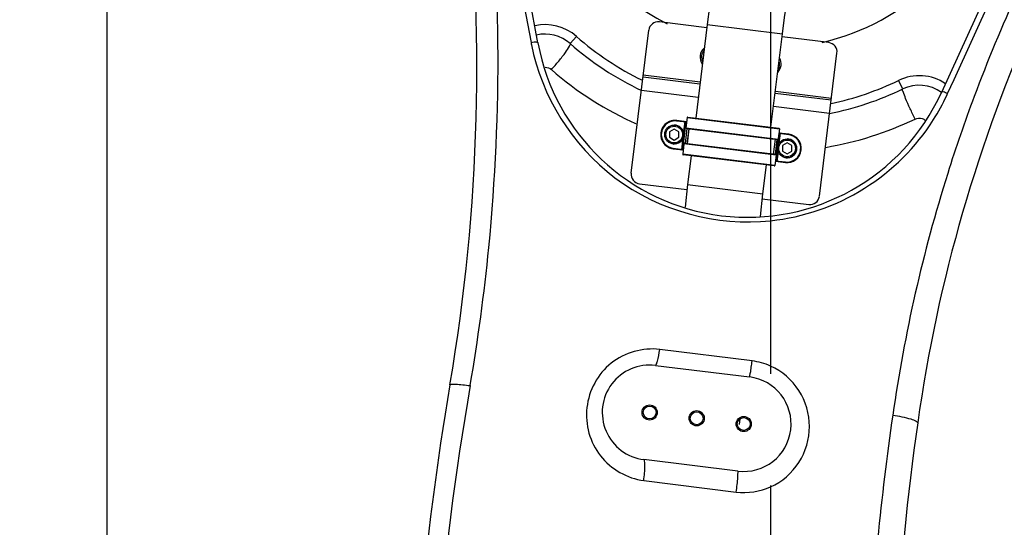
# Model space of a CAD drawing. Header units: millimetres. Extents: x 0 to 14268, y 0 to 10092.
# Tile 98 of 122: x 7475 to 7995, y 6768 to 7036. Entities that reach past the tile are written whole.
import ezdxf

# ---------------------------------------------------------------- set-up
doc = ezdxf.new("R2010")
doc.units = ezdxf.units.MM
doc.header["$LTSCALE"] = 784.74
doc.linetypes.add('CENTER', pattern=[0.6, 0.375, -0.075, 0.075, -0.075])
doc.layers.get('0').update_dxf_attribs({"linetype": 'CONTINUOUS'})
for name, color, linetype in [('204101000060_DXF_AXIS', 7, 'CONTINUOUS'), ('304103000037DXF_CONTINUOUS_LINE', 7, 'CONTINUOUS'), ('304105000431DXF_CONTINUOUS_LINE', 7, 'CONTINUOUS'), ('304109000016DXF_CONTINUOUS_LINE', 7, 'CONTINUOUS'), ('501023000027DXF_CONTINUOUS_LINE', 7, 'CONTINUOUS'), ('501023000231DXF_CONTINUOUS_LINE', 7, 'CONTINUOUS'), ('604006000004DXF_CONTINUOUS_LINE', 7, 'CONTINUOUS'), ('604006000006DXF_CONTINUOUS_LINE', 7, 'CONTINUOUS'), ('R210-1-XIANLDXF_CONTINUOUS_LINE', 7, 'CONTINUOUS'), ('运动范围-新_DXF_BALLOON', 7, 'CONTINUOUS'), ('运动范围-新_DXF_DIMENSION', 7, 'CONTINUOUS')]:
    doc.layers.add(name, color=color, linetype=linetype)
doc.styles.get("Standard").update_dxf_attribs({"font": 'txt', "width": 0.7})
doc.dimstyles.new('DIMSTYLE_11', dxfattribs={"dimtxt": 108, "dimasz": 72, "dimexe": 1, "dimexo": 0, "dimgap": 2.25, "dimtad": 0, "dimtih": 1, "dimtoh": 1, "dimdec": 1, "dimdsep": 46, "dimtxsty": 'Standard', "dimblk": '_FILLED', "dimblk1": '_FILLED', "dimblk2": '_FILLED', "dimcen": 0.09, "dimclrt": 5, "dimazin": 2, "dimtp": 0.8, "dimtm": 0.8, "dimtfac": 1, "dimtdec": 0, "dimtofl": 0, "dimtmove": 0, "dimatfit": 3, "dimldrblk": '_FILLED', "dimfxl": 0, "dimtolj": 1, "dimarcsym": 0})
doc.dimstyles.new('DIMSTYLE_12', dxfattribs={"dimtxt": 108, "dimasz": 72, "dimexe": 1, "dimexo": 0, "dimgap": 2.25, "dimtad": 0, "dimtih": 1, "dimtoh": 1, "dimdec": 1, "dimdsep": 46, "dimtxsty": 'Standard', "dimblk": '_FILLED', "dimblk1": '_FILLED', "dimblk2": '_FILLED', "dimcen": 0.09, "dimclrt": 5, "dimazin": 2, "dimtp": 0.5, "dimtm": 0.5, "dimtfac": 1, "dimtdec": 0, "dimtofl": 0, "dimtmove": 0, "dimatfit": 3, "dimldrblk": '_FILLED', "dimfxl": 0, "dimtolj": 1, "dimarcsym": 0})
doc.dimstyles.new('DIMSTYLE_13', dxfattribs={"dimtxt": 108, "dimasz": 72, "dimexe": 1, "dimexo": 0, "dimgap": 2.25, "dimtad": 0, "dimtih": 1, "dimtoh": 1, "dimdec": 1, "dimdsep": 46, "dimtxsty": 'Standard', "dimblk": '_FILLED', "dimblk1": '_FILLED', "dimblk2": '_FILLED', "dimcen": 0.09, "dimclrt": 5, "dimazin": 2, "dimtp": 2, "dimtm": 2, "dimtfac": 1, "dimtdec": 0, "dimtofl": 0, "dimtmove": 0, "dimatfit": 3, "dimldrblk": '_FILLED', "dimfxl": 0, "dimtolj": 1, "dimarcsym": 0})
doc.dimstyles.new('DIMSTYLE_4', dxfattribs={"dimtxt": 108, "dimasz": 72, "dimexe": 1, "dimexo": 0, "dimgap": 2.25, "dimtad": 1, "dimdec": 0, "dimdsep": 46, "dimtxsty": 'Standard', "dimblk": '_FILLED', "dimblk1": '_FILLED', "dimblk2": '_FILLED', "dimcen": 0.09, "dimclrt": 5, "dimazin": 2, "dimtp": 0.5, "dimtm": 0.5, "dimtfac": 1, "dimtdec": 0, "dimtofl": 0, "dimtmove": 0, "dimatfit": 3, "dimldrblk": '_FILLED', "dimfxl": 0, "dimtolj": 1, "dimarcsym": 0})
doc.dimstyles.new('DIMSTYLE_8', dxfattribs={"dimtxt": 108, "dimasz": 72, "dimexe": 1, "dimexo": 0, "dimgap": 2.25, "dimtad": 0, "dimtih": 1, "dimtoh": 1, "dimdsep": 46, "dimtxsty": 'Standard', "dimblk": '_FILLED', "dimblk1": '_FILLED', "dimblk2": '_FILLED', "dimcen": 0.09, "dimclrt": 5, "dimazin": 2, "dimtp": 0.1, "dimtm": 0.1, "dimtfac": 1, "dimtofl": 0, "dimtmove": 0, "dimatfit": 3, "dimldrblk": '_FILLED', "dimfxl": 0, "dimtolj": 1, "dimarcsym": 0})
doc.dimstyles.new('DIMSTYLE_9', dxfattribs={"dimtxt": 108, "dimasz": 72, "dimexe": 1, "dimexo": 0, "dimgap": 2.25, "dimtad": 1, "dimdec": 1, "dimdsep": 46, "dimtxsty": 'Standard', "dimblk": '_FILLED', "dimblk1": '_FILLED', "dimblk2": '_FILLED', "dimcen": 0.09, "dimclrt": 5, "dimazin": 2, "dimtp": 2, "dimtm": 2, "dimtfac": 1, "dimtdec": 1, "dimtofl": 0, "dimtmove": 0, "dimatfit": 3, "dimldrblk": '_FILLED', "dimfxl": 0, "dimtolj": 1, "dimarcsym": 0})

# ---------------------------------------------------------------- blocks, each defined once
blk = doc.blocks.new('_FILLED')
at = {"color": 0, "linetype": 'ByBlock'}
blk.add_solid([(0, 0), (-1, 0.1667), (-1, -0.1667)], dxfattribs=at)
blk = doc.blocks.new('*D5')
at = {"layer": '运动范围-新_DXF_DIMENSION', "color": 2, "linetype": 'Continuous', "transparency": 16777216}
for p, q in [((7521.38, 6158.67), (7521.38, 7600.71)), ((7871.38, 7191.4), (7871.38, 7600.71)), ((7521.38, 7588.71), (7696.38, 7588.71)), ((7871.38, 7588.71), (7696.38, 7588.71))]:
    blk.add_line(p, q, dxfattribs=at)
at = {"layer": '运动范围-新_DXF_DIMENSION', "color": 2, "linetype": 'Continuous', "transparency": 16777216, "xscale": 72, "yscale": 72, "zscale": 72, "rotation": 180}
blk.add_blockref('_FILLED', (7521.38, 7588.71), dxfattribs=at)
at = {"layer": '运动范围-新_DXF_DIMENSION', "color": 2, "linetype": 'Continuous', "transparency": 16777216, "xscale": 72, "yscale": 72, "zscale": 72}
blk.add_blockref('_FILLED', (7871.38, 7588.71), dxfattribs=at)
blk = doc.blocks.new('*D12')
at = {"layer": '运动范围-新_DXF_DIMENSION', "color": 2, "linetype": 'Continuous', "transparency": 16777216}
blk.add_line((7521.38, 6158.67), (7521.38, 8522.93), dxfattribs=at)
blk = doc.blocks.new('*D15')
at = {"layer": '运动范围-新_DXF_DIMENSION', "color": 2, "linetype": 'Continuous', "transparency": 16777216}
for p, q in [((7871.38, 8378.8), (11149.24, 8378.8)), ((11137.24, 8378.8), (11137.24, 6640.22)), ((11137.24, 4901.65), (11137.24, 6640.22)), ((8967.2, 4901.65), (11149.24, 4901.65))]:
    blk.add_line(p, q, dxfattribs=at)
at = {"layer": '运动范围-新_DXF_DIMENSION', "color": 2, "linetype": 'Continuous', "transparency": 16777216, "xscale": 72, "yscale": 72, "zscale": 72}
for p, rotation in [((11137.24, 8378.8), 90), ((11137.24, 4901.65), 270)]:
    blk.add_blockref('_FILLED', p, dxfattribs=dict(at, rotation=rotation))
blk = doc.blocks.new('*D20')
at = {"layer": '运动范围-新_DXF_BALLOON', "color": 2, "linetype": 'Continuous', "transparency": 16777216}
blk.add_line((7686.9, 7798.57), (7686.9, 8522.93), dxfattribs=at)
blk = doc.blocks.new('*D22')
at = {"layer": '运动范围-新_DXF_BALLOON', "color": 2, "linetype": 'Continuous', "transparency": 16777216}
blk.add_line((8235.25, 6474.73), (8235.25, 8522.93), dxfattribs=at)
blk = doc.blocks.new('*D23')
at = {"layer": '运动范围-新_DXF_BALLOON', "color": 2, "linetype": 'Continuous', "transparency": 16777216}
for p, q in [((10479.76, 8135.13), (10479.76, 8522.93)), ((10204.82, 7896.92), (10479.76, 8135.13)), ((10204.82, 6139.27), (10204.82, 7896.92))]:
    blk.add_line(p, q, dxfattribs=at)
blk = doc.blocks.new('*D26')
at = {"layer": '运动范围-新_DXF_BALLOON', "color": 2, "linetype": 'Continuous', "transparency": 16777216}
blk.add_line((7871.38, 8378.8), (5369.54, 8378.8), dxfattribs=at)
blk = doc.blocks.new('*D32')
at = {"layer": '运动范围-新_DXF_BALLOON', "color": 2, "linetype": 'Continuous', "transparency": 16777216}
blk.add_line((7686.9, 7798.57), (10420.46, 7798.57), dxfattribs=at)

msp = doc.modelspace()

# ---------------------------------------------------------------- linework, layer by layer
at = {"color": 2, "linetype": 'Continuous'}
for centre, radius, start, end in [((7871.383, 6043.397), 2335.402, 2.352729, 142.647271), ((7871.383, 6043.397), 1764.838, 96.000281, 183.999719), ((7028.734, 6750.463), 1237.619, 347.127091, 57.872909)]:
    msp.add_arc(centre, radius, start, end, dxfattribs=at)
at = {"layer": '204101000060_DXF_AXIS', "color": 7, "linetype": 'CENTER'}
msp.add_line((7871.383, 7143.397), (7871.383, 6307.144), dxfattribs=at)
at = {"layer": '304103000037DXF_CONTINUOUS_LINE', "color": 7, "linetype": 'Continuous'}
for p, q in [((7748.649, 7023.653), (7731.269, 7117.428)), ((8001.052, 7084.303), (7961.502, 6997.518)), ((7739.342, 7054.198), (7745.006, 7023.796)), ((7968.132, 7004.334), (7991.49, 7055.361)), ((7964.74, 6996.923), (7968.132, 7004.334)), ((7810.618, 6853.642), (7860.245, 6847.549)), ((7854.152, 6797.921), (7804.524, 6804.015))]:
    msp.add_line(p, q, dxfattribs=at)
at = {"layer": '304103000037DXF_CONTINUOUS_LINE', "color": 9, "linetype": 'Continuous'}
for p, q in [((7765.644, 7023.316), (7768.948, 7027.069)), ((7941.041, 6999.356), (7938.864, 7003.857)), ((7861.635, 6856.015), (7812.864, 6862.078)), ((7804.467, 6792.945), (7853.247, 6786.882))]:
    msp.add_line(p, q, dxfattribs=at)
at = {"layer": '304103000037DXF_CONTINUOUS_LINE', "color": 7, "linetype": 'Continuous'}
for centre, radius in [((7807.571, 6828.828), 4), ((7807.571, 6828.828), 3.4), ((7832.385, 6825.782), 4), ((7832.385, 6825.782), 3.4), ((7857.198, 6822.735), 4), ((7857.198, 6822.735), 3.4)]:
    msp.add_circle(centre, radius, dxfattribs=at)
for centre, radius, start, end in [((7871.383, 7143.397), 122.5, 65.63256, 243.55282), ((7871.383, 7143.397), 122.5, 282.78628, 46.75157), ((6716.431, 7011.142), 1000, 350.343246, 6.532542), ((8741.167, 6711.996), 800, 155.741251, 171.99548), ((7752.427, 7008.306), 20, 48.63391, 103.17026), ((7859.196, 7044.142), 112.429, 190.5, 335.5), ((7871.383, 7143.397), 160, 228.63389, 244.79344), ((7949.748, 6981.351), 20, 53.92585, 115.80836), ((7871.383, 7143.397), 160, 281.20823, 295.80843), ((7807.571, 6828.828), 25, 83, 263), ((7857.198, 6822.735), 25, 263, 83), ((9279.589, 6575.004), 1600, 170.343246, 188.187341), ((9451.633, 6612.089), 1517.456, 171.99548, 189.624059)]:
    msp.add_arc(centre, radius, start, end, dxfattribs=at)
at = {"layer": '304103000037DXF_CONTINUOUS_LINE', "color": 9, "linetype": 'Continuous'}
for centre, radius, start, end in [((7752.427, 7008.306), 25, 48.55676, 102.56412), ((7871.383, 7143.397), 155, 228.64634, 244.11733), ((7863.158, 7046.129), 120.245, 190.70373, 191.2468), ((7871.589, 7142.195), 176.098, 228.85886, 246.35277), ((7949.748, 6981.351), 25, 56.28653, 115.80842), ((7871.383, 7143.397), 155, 281.88441, 295.80842), ((7854.8, 7047.727), 121.11, 327.80393, 334.68458), ((7850.233, 7049.992), 126.207, 334.64154, 335.13444), ((7871.166, 7142.783), 176.637, 279.54126, 295.62987), ((7949.756, 6979.018), 5.007, 47.94505, 50.31326), ((7857.359, 6821.963), 34.319, 65.87545, 82.84235), ((9273.144, 6574.448), 1583.196, 170.234916, 180.374446)]:
    msp.add_arc(centre, radius, start, end, dxfattribs=at)
for points, knots in [([(7712.886, 6842.972), (7717.074, 6867.113), (7729.878, 6962.468), (7729.35, 7059.723), (7720.532, 7130.867)], [0, 0, 0, 0, 0.2547175, 1, 1, 1, 1]), ([(7745.006, 7023.796), (7746.086, 7024.054), (7747.335, 7024.488), (7748.624, 7023.791), (7748.649, 7023.653)], [0, 0, 0, 0, 0.8882063, 1, 1, 1, 1]), ([(7745.223, 7022.677), (7750.606, 6995.604), (7782.957, 6942.934), (7843.162, 6926.79), (7871.384, 6929.906)], [0, 0, 0, 0, 0.4929464, 1, 1, 1, 1]), ([(7755.731, 7009.577), (7757.067, 7011.054), (7759.575, 7013.964), (7763.068, 7018.294), (7764.642, 7020.899), (7765.989, 7023.012), (7765.644, 7023.316)], [0, 0, 0, 0, 0.3497592, 0.6891562, 0.9191459, 1, 1, 1, 1]), ([(7947.571, 6983.526), (7946.678, 6985.329), (7945.052, 6988.836), (7942.554, 6993.977), (7941.905, 6996.816), (7940.651, 6999.167), (7941.041, 6999.356)], [0, 0, 0, 0, 0.3513871, 0.6936764, 0.9243946, 1, 1, 1, 1]), ([(7964.74, 6996.923), (7964.385, 6997.093), (7963.486, 6997.41), (7961.8, 6998.171), (7961.502, 6997.518)], [0, 0, 0, 0, 0.3540745, 1, 1, 1, 1]), ([(7978.758, 6995.389), (7973.735, 6981.986), (7954.892, 6927.288), (7941.985, 6870.546), (7935.793, 6827.46)], [0, 0, 0, 0, 0.2474561, 1, 1, 1, 1]), ([(7871.384, 6929.906), (7888.748, 6931.709), (7922.739, 6943.394), (7948.156, 6968.724), (7957.287, 6983.197)], [0, 0, 0, 0, 0.5049915, 1, 1, 1, 1]), ([(7951.359, 6983.758), (7951.65, 6983.662), (7952.212, 6983.414), (7952.719, 6983.066), (7952.953, 6982.872)], [0, 0, 0, 0, 0.5007008, 1, 1, 1, 1]), ([(7812.864, 6862.078), (7804.06, 6863.131), (7784.751, 6857.755), (7770.903, 6831.872), (7778.577, 6803.774), (7795.766, 6794.055), (7804.467, 6792.945)], [0, 0, 0, 0, 0.2510207, 0.5027392, 0.7516759, 1, 1, 1, 1]), ([(7810.618, 6853.642), (7810.844, 6853.614), (7811.316, 6854.638), (7812.074, 6857.097), (7812.573, 6859.997), (7812.864, 6862.078)], [0, 0, 0, 0, 0.0774657, 0.2861218, 1, 1, 1, 1]), ([(7860.245, 6847.549), (7860.43, 6847.526), (7860.388, 6848.762), (7860.903, 6850.005), (7861.181, 6852.906), (7861.492, 6854.897), (7861.635, 6856.015)], [0, 0, 0, 0, 0.0651098, 0.2725316, 0.6064759, 1, 1, 1, 1]), ([(7871.385, 6789.613), (7877.393, 6792.31), (7888.014, 6801.483), (7893.749, 6821.438), (7888.024, 6841.411), (7877.389, 6850.571), (7871.385, 6853.285)], [0, 0, 0, 0, 0.2503711, 0.4998351, 0.7495298, 1, 1, 1, 1]), ([(7702.261, 6843.397), (7702.308, 6843.67), (7703.725, 6843.744), (7706.779, 6843.793), (7710.363, 6843.325), (7712.886, 6842.972)], [0, 0, 0, 0, 0.0777107, 0.2873278, 1, 1, 1, 1]), ([(7935.793, 6827.46), (7932.71, 6805.779), (7922.052, 6718.44), (7919.072, 6630.159), (7921.204, 6564.115)], [0, 0, 0, 0, 0.2489231, 1, 1, 1, 1]), ([(7935.793, 6827.46), (7938.997, 6826.965), (7943.465, 6826.053), (7947.414, 6824.733), (7949.018, 6823.797), (7948.961, 6823.397)], [0, 0, 0, 0, 0.6953288, 0.9132984, 1, 1, 1, 1]), ([(7804.467, 6792.945), (7804.813, 6795.492), (7805.174, 6799.205), (7805.033, 6802.403), (7804.833, 6803.977), (7804.524, 6804.015)], [0, 0, 0, 0, 0.6890977, 0.9167335, 1, 1, 1, 1]), ([(7853.247, 6786.882), (7853.415, 6788.192), (7853.664, 6790.688), (7854.218, 6794.375), (7853.957, 6796.194), (7854.419, 6797.889), (7854.152, 6797.921)], [0, 0, 0, 0, 0.3571401, 0.6991929, 0.9271993, 1, 1, 1, 1])]:
    msp.add_open_spline(points, degree=3, knots=knots, dxfattribs=at)
for points in [[(8001.741, 7050.493), (7993.358, 7032.443), (7985.743, 7014.025), (7978.758, 6995.389)], [(7752.464, 7010.817), (7753.628, 7010.81), (7754.854, 7010.345), (7755.731, 7009.577)], [(7947.571, 6983.526), (7948.712, 6984.074), (7950.158, 6984.155), (7951.359, 6983.758)], [(7853.247, 6786.882), (7859.316, 6786.137), (7865.805, 6787.113), (7871.385, 6789.613)]]:
    msp.add_open_spline(points, degree=3, dxfattribs=at)
at = {"layer": '304105000431DXF_CONTINUOUS_LINE', "color": 7, "linetype": 'Continuous'}
for p, q in [((7837.715, 7031.667), (7812.703, 7034.738)), ((7797.869, 6954.951), (7807.131, 7030.384)), ((7902.032, 7023.77), (7877.417, 7026.792)), ((7897.124, 6942.764), (7906.386, 7018.198)), ((7834.059, 7001.89), (7804.085, 7005.571)), ((7903.339, 6993.384), (7873.761, 6997.016)), ((7802.223, 6949.379), (7827.235, 6946.308)), ((7866.937, 6941.433), (7891.552, 6938.411))]:
    msp.add_line(p, q, dxfattribs=at)
at = {"layer": '304105000431DXF_CONTINUOUS_LINE', "color": 9, "linetype": 'Continuous'}
for p, q in [((7834.181, 7002.883), (7804.206, 7006.563)), ((7833.206, 6994.943), (7803.231, 6998.623)), ((7903.461, 6994.376), (7873.883, 6998.008)), ((7902.486, 6986.436), (7872.908, 6990.068))]:
    msp.add_line(p, q, dxfattribs=at)
at = {"layer": '304105000431DXF_CONTINUOUS_LINE', "color": 7, "linetype": 'Continuous'}
for centre, start, end in [((7812.094, 7029.775), 83, 173), ((7901.423, 7018.807), 353, 83), ((7802.832, 6954.342), 173, 263), ((7892.161, 6943.373), 263, 353)]:
    msp.add_arc(centre, 5, start, end, dxfattribs=at)
at = {"layer": '304109000016DXF_CONTINUOUS_LINE', "color": 9, "linetype": 'Continuous'}
for p, q in [((7821.798, 6982.44), (7821.834, 6982.737)), ((7827.058, 6981.794), (7821.798, 6982.44)), ((7825.068, 6967.228), (7826.896, 6982.116)), ((7825.506, 6975.715), (7826.301, 6982.189)), ((7827.363, 6984.275), (7875.997, 6978.304)), ((7827.264, 6978.545), (7826.289, 6970.604)), ((7826.705, 6978.915), (7875.339, 6972.944)), ((7874.1, 6961.207), (7875.928, 6976.096)), ((7880.953, 6975.176), (7875.693, 6975.822)), ((7875.874, 6970.731), (7876.523, 6976.022)), ((7880.953, 6975.176), (7880.99, 6975.474)), ((7824.473, 6967.301), (7825.266, 6973.765)), ((7874.291, 6964.408), (7825.657, 6970.38)), ((7874.707, 6972.719), (7873.732, 6964.779)), ((7820.043, 6968.147), (7820.006, 6967.849)), ((7820.043, 6968.147), (7825.303, 6967.501)), ((7873.633, 6959.048), (7824.998, 6965.02)), ((7875.345, 6966.426), (7874.695, 6961.134)), ((7873.938, 6961.53), (7879.198, 6960.884)), ((7879.198, 6960.884), (7879.162, 6960.586))]:
    msp.add_line(p, q, dxfattribs=at)
at = {"layer": '304109000016DXF_CONTINUOUS_LINE', "color": 7, "linetype": 'Continuous'}
for p, q in [((7827.095, 6982.092), (7821.834, 6982.737)), ((7824.807, 6967.562), (7826.562, 6981.855)), ((7827.363, 6984.275), (7826.705, 6978.915)), ((7827.697, 6984.536), (7875.736, 6978.638)), ((7826.966, 6978.581), (7875.005, 6972.683)), ((7828.21, 6978.428), (7827.235, 6970.488)), ((7828.256, 6978.423), (7827.281, 6970.482)), ((7875.997, 6978.304), (7875.339, 6972.944)), ((7876.189, 6975.761), (7875.482, 6970.003)), ((7880.99, 6975.474), (7875.729, 6976.12)), ((7825.657, 6970.38), (7824.998, 6965.02)), ((7874.03, 6964.742), (7825.991, 6970.641)), ((7873.715, 6972.841), (7872.74, 6964.901)), ((7873.76, 6972.835), (7872.786, 6964.895)), ((7820.006, 6967.849), (7825.267, 6967.203)), ((7873.299, 6958.787), (7825.26, 6964.685)), ((7875.143, 6967.241), (7874.434, 6961.469)), ((7874.291, 6964.408), (7873.633, 6959.048)), ((7873.901, 6961.232), (7879.162, 6960.586))]:
    msp.add_line(p, q, dxfattribs=at)
for centre, radius, start, end in [((7820.92, 6975.293), 7.5, 83, 263), ((7826.264, 6981.891), 0.3, 353, 83), ((7827.66, 6984.239), 0.3, 83, 173), ((7827.002, 6978.879), 0.3, 173, 263), ((7875.7, 6978.34), 0.3, 353, 83), ((7876.487, 6975.725), 0.3, 83, 173), ((7880.076, 6968.03), 7.5, 263, 83), ((7825.954, 6970.343), 0.3, 83, 173), ((7875.042, 6972.98), 0.3, 263, 353), ((7824.509, 6967.599), 0.3, 263, 353), ((7825.296, 6964.983), 0.3, 173, 263), ((7873.994, 6964.444), 0.3, 353, 83), ((7874.732, 6961.432), 0.3, 173, 263), ((7873.335, 6959.085), 0.3, 263, 353)]:
    msp.add_arc(centre, radius, start, end, dxfattribs=at)
at = {"layer": '304109000016DXF_CONTINUOUS_LINE', "color": 9, "linetype": 'Continuous'}
for centre, start, end in [((7820.92, 6975.293), 83, 263), ((7880.076, 6968.03), 263, 83)]:
    msp.add_arc(centre, 7.2, start, end, dxfattribs=at)
at = {"layer": '501023000027DXF_CONTINUOUS_LINE', "color": 7, "linetype": 'Continuous'}
for p, q in [((7820.523, 6978.229), (7818.023, 6976.785)), ((7818.023, 6976.785), (7818.023, 6973.899)), ((7823.023, 6976.785), (7820.523, 6978.229)), ((7823.023, 6973.899), (7823.023, 6976.785)), ((7818.023, 6973.899), (7820.523, 6972.455)), ((7820.523, 6972.455), (7823.023, 6973.899)), ((7880.076, 6970.917), (7877.576, 6969.473)), ((7882.576, 6969.473), (7880.076, 6970.917)), ((7877.576, 6969.473), (7877.576, 6966.587)), ((7877.576, 6966.587), (7880.076, 6965.143)), ((7880.076, 6965.143), (7882.576, 6966.587)), ((7882.576, 6966.587), (7882.576, 6969.473))]:
    msp.add_line(p, q, dxfattribs=at)
for centre in [(7820.523, 6975.342), (7880.076, 6968.03)]:
    msp.add_circle(centre, 5, dxfattribs=at)
at = {"layer": '501023000027DXF_CONTINUOUS_LINE', "color": 9, "linetype": 'Continuous'}
for centre in [(7820.523, 6975.342), (7880.076, 6968.03)]:
    msp.add_circle(centre, 4.4, dxfattribs=at)
at = {"layer": '501023000231DXF_CONTINUOUS_LINE', "color": 7, "linetype": 'Continuous'}
for centre, start, end in [((7840.652, 7016.194), 130.62111, 215.39615), ((7870.428, 7012.537), 316.18116, 29.83761)]:
    msp.add_arc(centre, 6.5, start, end, dxfattribs=at)
at = {"layer": '501023000231DXF_CONTINUOUS_LINE', "color": 9, "linetype": 'Continuous'}
for centre, start, end in [((7840.652, 7016.194), 140.39472, 205.63616), ((7870.428, 7012.537), 328.88069, 17.10276)]:
    msp.add_arc(centre, 5.7, start, end, dxfattribs=at)
at = {"layer": '604006000004DXF_CONTINUOUS_LINE', "color": 7, "linetype": 'Continuous'}
msp.add_arc((7840.652, 7016.194), 6.5, 130.623, 215.34077, dxfattribs=at)
at = {"layer": '604006000006DXF_CONTINUOUS_LINE', "color": 7, "linetype": 'Continuous'}
for centre, start, end in [((7820.523, 6975.342), 275.34606, 90), ((7820.523, 6975.342), 264.65791, 270), ((7880.076, 6968.03), 275.34606, 90), ((7880.076, 6968.03), 264.65791, 270)]:
    msp.add_arc(centre, 5, start, end, dxfattribs=at)
at = {"layer": 'R210-1-XIANLDXF_CONTINUOUS_LINE', "color": 7, "linetype": 'Continuous'}
for p, q in [((7837.923, 7033.354), (7831.866, 6984.024)), ((7871.568, 6979.15), (7877.625, 7028.479)), ((7829.428, 6964.174), (7827.564, 6948.988)), ((7867.266, 6944.113), (7869.13, 6959.299)), ((7827.564, 6948.988), (7826.363, 6937.124)), ((7866.05, 6932.102), (7867.266, 6944.113)), ((7854.958, 6822.557), (7855.249, 6825.43))]:
    msp.add_line(p, q, dxfattribs=at)
at = {"layer": 'R210-1-XIANLDXF_CONTINUOUS_LINE', "color": 9, "linetype": 'Continuous'}
for p, q in [((7837.923, 7033.354), (7877.625, 7028.479)), ((7827.564, 6948.988), (7867.266, 6944.113))]:
    msp.add_line(p, q, dxfattribs=at)
at = {"layer": 'R210-1-XIANLDXF_CONTINUOUS_LINE', "color": 7, "linetype": 'Continuous'}
for points in [[(7842.961, 7065.854), (7841.242, 7056.185), (7839.164, 7042.752), (7837.923, 7033.354)], [(7877.625, 7028.479), (7878.763, 7037.102), (7880.695, 7049.594), (7882.275, 7058.479)]]:
    msp.add_lwpolyline(points, dxfattribs=at)

# ---------------------------------------------------------------- dimensions: what is measured, and where the dimension line sits
at = {"layer": '运动范围-新_DXF_BALLOON', "color": 2, "linetype": 'Continuous'}
for feature_location, offset, dtype, origin, dimstyle, picture, middle in [((7686.898, 7798.566), (0, 724.363), 1, (7521.383, 6158.668), 'DIMSTYLE_12', '*D20', (7659.898, 8576.929)), ((8235.247, 6474.735), (0, 2048.194), 1, (7521.383, 6474.735), 'DIMSTYLE_11', '*D22', (8208.247, 8576.929)), ((10204.816, 6139.268), (274.945, 2383.661), 1, (7521.383, 6139.268), 'DIMSTYLE_13', '*D23', (10452.761, 8576.929)), ((7871.383, 8378.798), (-2501.841, 0), 0, (7871.383, 5425.897), 'DIMSTYLE_13', '*D26', (4861.942, 8405.798)), ((7686.898, 7798.566), (2733.559, 0), 0, (7686.898, 5425.897), 'DIMSTYLE_13', '*D32', (10474.457, 7825.566))]:
    dim = msp.add_ordinate_dim(feature_location=feature_location, offset=offset, dtype=dtype, origin=origin, dimstyle=dimstyle, dxfattribs=at)
    dim.commit()
    dim.dimension.update_dxf_attribs({"geometry": picture, "text_midpoint": middle})
at = {"layer": '运动范围-新_DXF_DIMENSION', "color": 2, "linetype": 'Continuous'}
dim = msp.add_ordinate_dim(feature_location=(7521.382866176, 6158.667756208), offset=(0, 2364.26089052), dtype=1, origin=(7521.382866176, 6158.667756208), dimstyle='DIMSTYLE_8', override={"dimgap": 26.999892, "dimtad": 1, "dimtih": 0, "dimtoh": 0}, dxfattribs=at)
dim.commit()
dim.dimension.update_dxf_attribs({"geometry": '*D12', "text_midpoint": (7494.382866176, 8576.928646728)})
for base, p1, p2, angle, dimstyle, picture, middle in [((11137.238, 4901.649), (7871.383, 8378.798), (8967.197, 4901.649), 270, 'DIMSTYLE_9', '*D15', (11137.238, 6413.424)), ((7521.383, 7588.708), (7871.383, 7191.397), (7521.383, 6158.668), 180, 'DIMSTYLE_4', '*D5', (7582.983, 7588.708))]:
    dim = msp.add_linear_dim(base=base, p1=p1, p2=p2, angle=angle, dimstyle=dimstyle, dxfattribs=at)
    dim.commit()
    dim.dimension.update_dxf_attribs({"geometry": picture, "text_midpoint": middle, "dimtype": 160})

doc.saveas('drawing.dxf')
